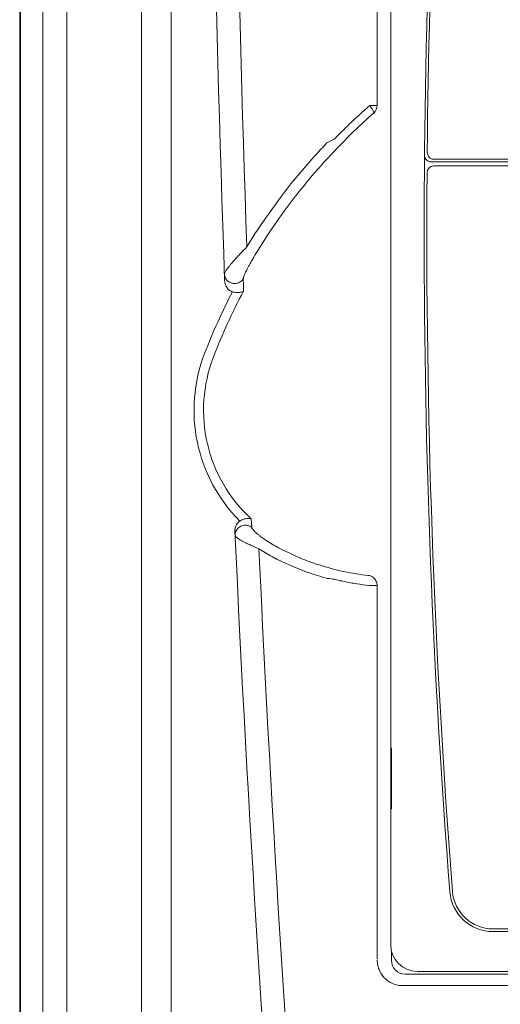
# Model space of a CAD drawing. Header units: millimetres. Extents: x -473 to 23648, y -382 to 1866.
# Tile 11 of 256: x 51 to 86, y 112 to 185. Entities that reach past the tile are written whole.
import ezdxf

# ---------------------------------------------------------------- set-up
doc = ezdxf.new("R2010")
doc.units = ezdxf.units.MM
doc.header["$LTSCALE"] = 80
doc.layers.get('0').update_dxf_attribs({"linetype": 'CONTINUOUS'})
for name, color, linetype in [('02___PRT_ALL_AXES', 7, 'CONTINUOUS'), ('09_ALL_ROUNDS', 7, 'CONTINUOUS'), ('20_ALL_FEATURES', 7, 'CONTINUOUS')]:
    doc.layers.add(name, color=color, linetype=linetype)

msp = doc.modelspace()

# ---------------------------------------------------------------- linework, layer by layer
at = {"color": 7, "linetype": 'Continuous', "lineweight": 0}
for p, q in [((78.005, 221.873), (78.005, 145.173)), ((105.567, 174.31), (81.005, 174.31)), ((105.567, 174.01), (81.194, 174.01)), ((105.567, 174.51), (81.206, 174.51)), ((78.005, 145.173), (78.005, 116.473)), ((78.026, 126.5), (78.026, 131)), ((78.026, 131), (78.061, 131)), ((78.061, 131), (78.061, 126.5)), ((78.052, 126.75), (78.052, 130.75)), ((78.061, 126.5), (78.026, 126.5)), ((85.565, 117.639), (141.789, 117.639)), ((141.789, 117.439), (85.565, 117.439)), ((79.977, 114.5), (147.377, 114.5))]:
    msp.add_line(p, q, dxfattribs=at)
at = {"lineweight": 0}
msp.add_line((78.681, 113.455), (148.488, 113.455), dxfattribs=at)
at = {"color": 7, "linetype": 'Continuous', "lineweight": 0}
for centre, radius, start, end in [((703.277, 168.975), 622.8, 175.51072, 184.474232), ((703.277, 168.975), 622.6, 175.527824, 179.444122), ((81.005, 174.81), 0.5, 179.46272, 270), ((81.206, 175.01), 0.5, 179.44412, 270), ((81.194, 173.51), 0.5, 90, 179.58228), ((703.277, 168.975), 622.6, 179.582278, 184.474232), ((85.565, 120.639), 3.2, 184.47423, 270), ((85.565, 120.639), 3, 184.47423, 270), ((79.977, 116.473), 1.972, 180, 270)]:
    msp.add_arc(centre, radius, start, end, dxfattribs=at)
at = {"layer": '02___PRT_ALL_AXES', "color": 7, "linetype": 'Continuous', "lineweight": 0}
for p, q in [((59.585, 198.615), (59.585, 72.982)), ((61.785, 198.615), (61.785, 72.982))]:
    msp.add_line(p, q, dxfattribs=at)
at = {"layer": '09_ALL_ROUNDS', "color": 7, "linetype": 'Continuous', "lineweight": 0}
for p, q in [((50.585, 225.815), (50.585, 108.523)), ((50.653, 225.828), (50.653, 51.801)), ((52.293, 224.188), (52.293, 53.441)), ((54.068, 224.188), (54.068, 53.441)), ((76.454, 178.48), (77.005, 178.48)), ((67.732, 147.299), (67.699, 147.932)), ((77.006, 143.014), (76.433, 143.013)), ((148.085, 114.298), (79.085, 114.298))]:
    msp.add_line(p, q, dxfattribs=at)
for centre, radius, start, end in [((1864.585, 229.815), 1800, 179.999998, 182.04644), ((1875.129, 229.82), 1808.818, 179.99995, 181.957773), ((102.126, 149.024), 39.073, 131.07356, 134.08502), ((76.254, 178.481), 0.75, 311.5612, 359.95484), ((102.406, 148.51), 39.026, 131.09689, 134.06455), ((106.439, 144.541), 45.294, 134.05926, 135.97867), ((107.253, 143.496), 46, 134.05879, 140.90403), ((107.154, 143.429), 46.788, 136.36364, 140.84104), ((116.983, 92.591), 93.909, 117.32914, 117.72662), ((106.132, 144.267), 45.467, 140.84615, 148.49614), ((106.301, 144.274), 44.77, 140.90832, 148.54551), ((107.253, 143.496), 46.116, 152.60519, 158.81335), ((107.253, 143.496), 45.412, 152.09397, 158.81335), ((75.085, 155.964), 11.616, 158.81335, 224.86621), ((75.085, 155.964), 10.912, 158.81335, 227.40127), ((1864.585, 229.815), 1800, 182.635856, 184.61759), ((75.048, 155.794), 11.327, 236.42661, 241.90238), ((74.942, 155.806), 12.09, 236.48812, 241.96126), ((1879.816, 230.04), 1813.51, 182.664788, 184.585922), ((78.284, 161.858), 18.2, 241.90766, 250.60431), ((78.186, 161.902), 18.996, 241.96721, 250.64945), ((78.449, 162.33), 18.7, 250.60505, 257.96596), ((78.386, 162.481), 19.609, 250.65907, 255.02771), ((81.865, 207.45), 64.48, 262.38496, 262.865), ((78.08, 160.59), 16.922, 257.96115, 264.10103), ((79.085, 115.315), 1.017, 180, 270)]:
    msp.add_arc(centre, radius, start, end, dxfattribs=at)
for points, knots in [([(77.005, 178.482), (77.005, 180.071), (77.005, 183.076), (77.004, 187.351), (77.004, 191.185), (77.004, 194.66), (77.004, 197.852), (77.004, 200.836), (77.004, 203.691), (77.004, 206.498), (77.004, 209.357), (77.004, 212.374), (77.004, 215.642), (77.004, 219.209), (77.004, 221.692), (77.004, 222.985)], [0, 0, 0, 0, 4.769075, 9.014879, 12.822982, 16.272165, 19.438697, 22.398466, 25.226448, 28.001884, 30.821494, 33.802591, 37.053518, 40.625862, 44.502954, 44.502954, 44.502954, 44.502954]), ([(76.752, 177.919), (76.775, 177.948), (76.727, 178.079), (76.63, 178.251), (76.516, 178.397), (76.454, 178.48)], [0, 0, 0, 0, 0.1101303, 0.3369109, 0.6471269, 0.6471269, 0.6471269, 0.6471269]), ([(65.716, 166.012), (65.715, 166.027), (65.723, 166.065), (65.749, 166.13), (65.795, 166.214), (65.861, 166.319), (65.951, 166.445), (66.065, 166.594), (66.206, 166.767), (66.375, 166.965), (66.574, 167.19), (66.805, 167.442), (67.073, 167.725), (67.264, 167.922), (67.366, 168.026)], [0, 0, 0, 0, 0.045412, 0.113729, 0.208607, 0.332321, 0.486609, 0.67371, 0.895849, 1.15488, 1.453691, 1.795441, 2.183217, 2.620179, 2.620179, 2.620179, 2.620179]), ([(67.112, 165.681), (67.112, 165.696), (67.117, 165.732), (67.133, 165.794), (67.161, 165.876), (67.201, 165.978), (67.255, 166.101), (67.324, 166.245), (67.409, 166.413), (67.511, 166.605), (67.631, 166.823), (67.77, 167.069), (67.931, 167.343), (68.047, 167.535), (68.109, 167.636)], [0, 0, 0, 0, 0.043812, 0.107577, 0.193402, 0.302638, 0.43638, 0.596242, 0.783843, 1.000494, 1.248366, 1.529816, 1.847087, 2.202491, 2.202491, 2.202491, 2.202491]), ([(65.716, 166.012), (65.72, 165.911), (65.775, 165.705), (65.983, 165.464), (66.277, 165.327), (66.604, 165.318), (66.906, 165.437), (67.058, 165.593), (67.112, 165.681)], [0, 0, 0, 0, 0.30411, 0.613473, 0.929567, 1.249238, 1.566965, 1.878506, 1.878506, 1.878506, 1.878506]), ([(66.309, 164.714), (66.209, 164.744), (66.008, 164.861), (65.797, 165.157), (65.737, 165.408), (65.733, 165.538)], [0, 0, 0, 0, 0.313236, 0.672124, 1.062665, 1.062665, 1.062665, 1.062665]), ([(67.122, 164.75), (67.12, 164.934), (67.116, 165.245), (67.114, 165.556), (67.112, 165.681)], [0, 0, 0, 0, 0.5547022, 0.9317005, 0.9317005, 0.9317005, 0.9317005]), ([(67.122, 164.75), (67.058, 164.711), (66.893, 164.66), (66.615, 164.648), (66.413, 164.683), (66.309, 164.714)], [0, 0, 0, 0, 0.2227637, 0.505165, 0.8311404, 0.8311404, 0.8311404, 0.8311404]), ([(66.489, 147.036), (66.485, 147.134), (66.509, 147.331), (66.638, 147.59), (66.776, 147.721), (66.852, 147.77)], [0, 0, 0, 0, 0.2949932, 0.5816435, 0.8521683, 0.8521683, 0.8521683, 0.8521683]), ([(67.699, 147.932), (67.62, 147.955), (67.436, 147.973), (67.144, 147.921), (66.947, 147.832), (66.852, 147.77)], [0, 0, 0, 0, 0.2462558, 0.5435333, 0.8837418, 0.8837418, 0.8837418, 0.8837418]), ([(66.505, 146.701), (66.5, 146.812), (66.544, 147.042), (66.759, 147.318), (67.077, 147.472), (67.43, 147.473), (67.644, 147.371), (67.732, 147.299)], [0, 0, 0, 0, 0.334524, 0.672267, 1.013855, 1.356887, 1.697846, 1.697846, 1.697846, 1.697846]), ([(68.784, 146.357), (68.708, 146.407), (68.568, 146.503), (68.377, 146.644), (68.217, 146.77), (68.086, 146.88), (67.98, 146.976), (67.897, 147.058), (67.834, 147.126), (67.789, 147.183), (67.758, 147.229), (67.739, 147.266), (67.733, 147.289), (67.732, 147.299)], [0, 0, 0, 0, 0.273179, 0.510026, 0.712318, 0.882764, 1.024651, 1.140378, 1.232291, 1.303496, 1.357769, 1.39844, 1.428355, 1.428355, 1.428355, 1.428355]), ([(68.266, 145.726), (68.14, 145.777), (67.905, 145.875), (67.583, 146.019), (67.315, 146.148), (67.094, 146.262), (66.917, 146.361), (66.779, 146.446), (66.674, 146.518), (66.598, 146.577), (66.547, 146.625), (66.516, 146.664), (66.505, 146.69), (66.505, 146.701)], [0, 0, 0, 0, 0.410479, 0.761998, 1.058343, 1.304494, 1.506082, 1.667327, 1.79232, 1.886136, 1.9546, 2.002801, 2.03572, 2.03572, 2.03572, 2.03572]), ([(74.568, 143.304), (74.449, 143.33), (74.211, 143.384), (73.974, 143.437), (73.856, 143.467)], [0, 0, 0, 0, 0.3657668, 0.7303394, 0.7303394, 0.7303394, 0.7303394]), ([(76.341, 143.758), (76.46, 143.744), (76.696, 143.657), (76.945, 143.378), (77.006, 143.134), (77.006, 143.014)], [0, 0, 0, 0, 0.360462, 0.720983, 1.081389, 1.081389, 1.081389, 1.081389]), ([(76.433, 143.012), (76.12, 143.043), (75.496, 143.126), (74.876, 143.239), (74.568, 143.304)], [0, 0, 0, 0, 0.942811, 1.888642, 1.888642, 1.888642, 1.888642])]:
    msp.add_open_spline(points, degree=3, knots=knots, dxfattribs=at)
at = {"layer": '09_ALL_ROUNDS', "color": 0, "linetype": 'Continuous', "lineweight": 0}
for points, knots in [([(77.008, 115.404), (77.008, 116.918), (77.007, 120.013), (77.007, 124.646), (77.007, 129.265), (77.006, 133.807), (77.006, 138.377), (77.006, 141.447), (77.006, 143.013)], [0, 0, 0, 0, 4.541286, 9.286718, 13.899348, 18.398565, 22.909983, 27.609479, 27.609479, 27.609479, 27.609479]), ([(78.681, 113.455), (78.573, 113.468), (78.404, 113.503), (78.175, 113.583), (77.963, 113.683), (77.762, 113.816), (77.552, 113.998), (77.4, 114.172), (77.269, 114.37), (77.18, 114.54), (77.104, 114.732), (77.054, 114.915), (77.027, 115.079), (77.015, 115.206), (77.013, 115.282), (77.013, 115.32)], [0, 0, 0, 0, 0.432678, 0.674862, 0.9585, 1.367696, 1.62673, 2.051595, 2.288118, 2.566821, 2.813453, 3.11161, 3.317899, 3.468707, 3.619516, 3.619516, 3.619516, 3.619516])]:
    msp.add_open_spline(points, degree=3, knots=knots, dxfattribs=at)
at = {"layer": '20_ALL_FEATURES', "color": 7, "linetype": 'Continuous', "lineweight": 0}
msp.add_line((78.068, 115.315), (78.068, 115.997), dxfattribs=at)

doc.saveas('drawing.dxf')
